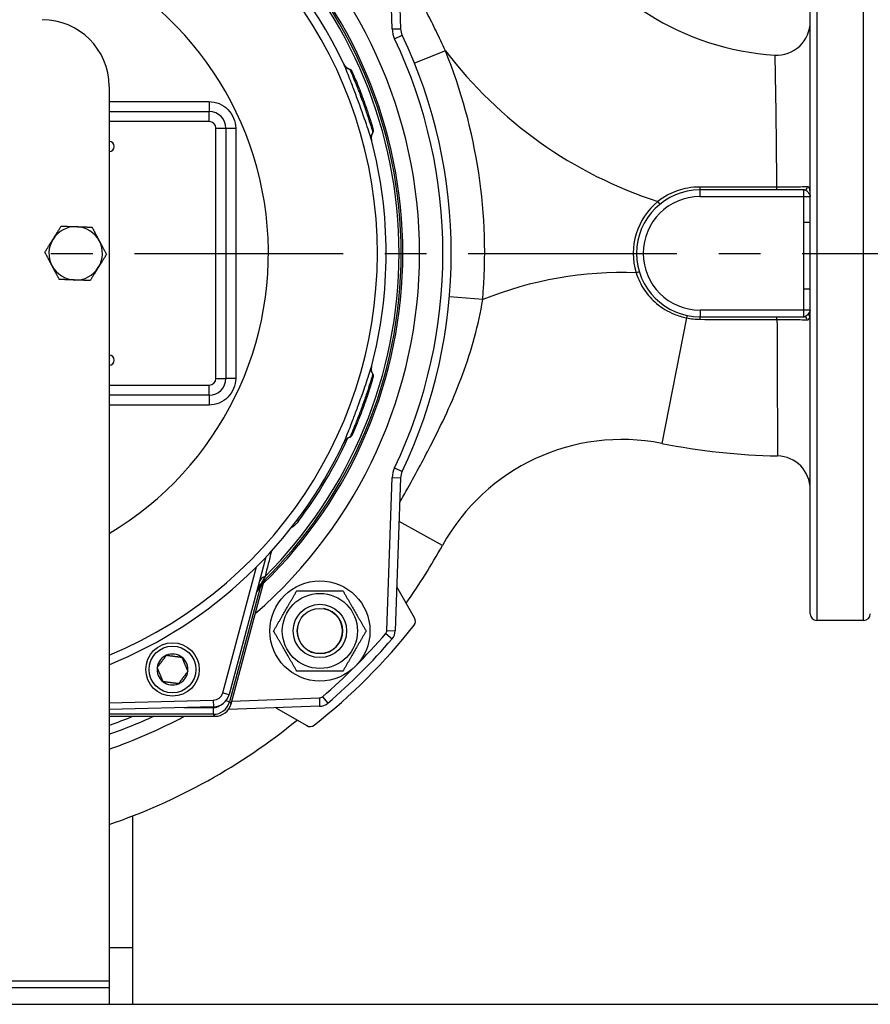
# Model space of a CAD drawing. Header units: millimetres. Extents: x 0 to 5940, y 0 to 4200.
# Tile 33 of 52: x 975 to 1230, y 2335 to 2630. Entities that reach past the tile are written whole.
import ezdxf

# ---------------------------------------------------------------- set-up
doc = ezdxf.new("R2010")
doc.units = ezdxf.units.MM
doc.header["$LTSCALE"] = 50
doc.linetypes.add('MITTE', pattern=[2, 1.25, -0.25, 0.25, -0.25])
for name, color, linetype in [('02-LINIE-035', 2, 'CONTINUOUS'), ('03-LINIE-050', 3, 'CONTINUOUS'), ('05-ACHSE', 1, 'MITTE')]:
    doc.layers.add(name, color=color, linetype=linetype)

msp = doc.modelspace()

# ---------------------------------------------------------------- linework, layer by layer
at = {"layer": '02-LINIE-035'}
for p, q in [((1086.85, 2627.04), (1085.25, 2672.8)), ((1087.75, 2672.89), (1089.34, 2627.13)), ((1214.03, 2669.82), (1214.03, 2449.82)), ((1228.03, 2449.82), (1228.03, 2669.82)), ((1212.03, 2451.82), (1212.03, 2667.82)), ((1086.85, 2627.04), (1089.34, 2627.13)), ((1087.57, 2624.09), (1089.82, 2625.16)), ((1102.76, 2620.54), (1093.49, 2616.8)), ((1002.03, 2609.82), (1002.03, 2341.82)), ((1002.03, 2602.32), (1032.03, 2602.32)), ((1032.03, 2599.32), (1032.03, 2602.32)), ((1032.03, 2599.32), (1002.03, 2599.32)), ((1034.03, 2522.32), (1034.03, 2597.32)), ((1034.03, 2597.32), (1037.03, 2597.32)), ((1037.03, 2597.32), (1037.03, 2522.32)), ((1081.08, 2597.01), (1081.08, 2597.01)), ((1210.03, 2578.82), (1179.03, 2578.82)), ((1179.03, 2576.82), (1179.03, 2578.82)), ((1210.03, 2578.82), (1210.03, 2576.82)), ((1210.33, 2578.82), (1210.03, 2578.82)), ((1167.06, 2574.58), (1166.43, 2575.36)), ((1179.03, 2576.82), (1210.03, 2576.82)), ((1210.01, 2569.15), (1212.01, 2569.15)), ((1210.01, 2569.15), (1210.01, 2549.14)), ((1212.01, 2549.14), (1212.01, 2569.15)), ((1212.03, 2569.15), (1212.01, 2569.15)), ((1160.86, 2554.25), (1159.91, 2553.96)), ((1210.01, 2549.14), (1212.01, 2549.14)), ((1212.01, 2549.14), (1212.03, 2549.14)), ((1113.94, 2545.94), (1103.97, 2546.79)), ((1174.99, 2540.47), (1167.56, 2502.88)), ((1179.03, 2542.82), (1179.03, 2540.82)), ((1210.03, 2542.82), (1179.03, 2542.82)), ((1179.03, 2540.82), (1210.03, 2540.82)), ((1210.03, 2542.82), (1210.03, 2540.82)), ((1210.03, 2540.82), (1210.22, 2540.82)), ((1212.03, 2540.82), (1211.9, 2540.82)), ((1034.03, 2522.32), (1037.03, 2522.32)), ((1002.03, 2520.32), (1032.03, 2520.32)), ((1032.03, 2517.32), (1032.03, 2520.32)), ((1032.03, 2517.32), (1002.03, 2517.32)), ((1074.79, 2505.36), (1074.79, 2505.36)), ((1087.57, 2495.56), (1089.82, 2494.49)), ((1085.25, 2446.84), (1086.85, 2492.61)), ((1086.85, 2492.61), (1089.34, 2492.52)), ((1089.34, 2492.52), (1087.75, 2446.76)), ((1058.78, 2479.63), (1058.37, 2479.94)), ((1101.88, 2472.31), (1088.89, 2479.48)), ((1049.03, 2468.83), (1038, 2427.65)), ((1036.06, 2428.17), (1046.16, 2465.87)), ((1038.56, 2424.82), (1048.46, 2461.76)), ((1038.56, 2424.82), (1048.46, 2461.76)), ((1048.02, 2461.37), (1048.02, 2461.37)), ((1048.47, 2461.82), (1048.47, 2461.82)), ((1048.48, 2461.82), (1048.48, 2461.82)), ((1047.28, 2459.67), (1038.1, 2425.42)), ((1047.28, 2459.67), (1047.04, 2459.74)), ((1093.55, 2450.62), (1088.2, 2459.87)), ((1228.03, 2449.82), (1214.03, 2449.82)), ((1084.89, 2445.92), (1086.79, 2444.29)), ((1085.25, 2446.84), (1087.75, 2446.76)), ((1036.06, 2428.17), (1038, 2427.65)), ((1002.03, 2425.13), (1033.24, 2425.95)), ((1033.24, 2425.95), (1033.3, 2423.95)), ((1038.1, 2425.42), (1036.99, 2425.72)), ((1038.1, 2425.42), (1038.56, 2424.82)), ((1038.8, 2425.69), (1065.01, 2426.6)), ((1065.01, 2426.6), (1065.09, 2424.1)), ((1065.93, 2426.96), (1067.56, 2425.07)), ((1033.3, 2423.95), (1002.03, 2423.13)), ((1024.43, 2423.72), (1033.27, 2423.72)), ((1033.27, 2421.72), (1033.27, 2423.72)), ((1036.74, 2423.11), (1036.74, 2423.11)), ((1065.09, 2424.1), (1037.76, 2423.15)), ((1038.56, 2424.82), (1038.56, 2424.82)), ((1051.98, 2423.65), (1061.23, 2418.31)), ((1033.27, 2421.72), (1002.03, 2421.72)), ((1002.03, 2421.12), (1033.73, 2421.12)), ((1002.03, 2421.12), (1033.73, 2421.12)), ((1033.73, 2421.12), (1033.27, 2421.72)), ((1033.73, 2421.12), (1033.73, 2421.12)), ((1009.18, 2351.82), (1009.18, 2391.29)), ((1002.03, 2351.82), (1009.18, 2351.82)), ((1002.03, 2351.82), (1009.18, 2351.82)), ((1009.18, 2334.82), (1009.18, 2351.82)), ((902.03, 2341.82), (1002.03, 2341.82)), ((902.03, 2339.82), (1002.03, 2339.82)), ((1002.03, 2341.82), (1002.03, 2339.82)), ((1002.03, 2339.82), (1002.03, 2334.82))]:
    msp.add_line(p, q, dxfattribs=at)
for centre, radius in [((1065.17, 2446.68), 15), ((1065.17, 2446.68), 11.25), ((1065.17, 2446.68), 8), ((1065.17, 2446.68), 8), ((1065.17, 2446.68), 6.77), ((1021.03, 2435.14), 8), ((1021.03, 2435.14), 7)]:
    msp.add_circle(centre, radius, dxfattribs=at)
for centre, radius, start, end in [((952.03, 2559.82), 133, 25.2045, 78.0776), ((952.03, 2559.82), 130.37, 292.552, 76.5409), ((952.03, 2559.82), 143, 310.9811, 49.0189), ((952.03, 2559.82), 137.5, 314.0768, 45.9232), ((952.03, 2559.82), 138, 314.1915, 45.8085), ((1206.35, 2699.08), 80, 208.9749, 266.4584), ((952.03, 2559.82), 136.85, 314.9689, 45.0311), ((952.03, 2559.82), 97.73, 300.7701, 72.9946), ((982.03, 2609.82), 20, 0, 90), ((1202.03, 2629.21), 10, 266.4584, 0), ((1094.34, 2627.3), 7.5, 182, 205.3683), ((1094.34, 2627.3), 5, 182, 205.3683), ((952.03, 2559.82), 150, 334.6317, 25.3683), ((952.03, 2559.82), 152.5, 334.6317, 25.3683), ((1206.35, 2699.08), 130, 217.1683, 252.1169), ((952.03, 2559.82), 162.5, 355.0992, 21.9393), ((1032.03, 2597.32), 5, 0, 90), ((1032.03, 2597.32), 2, 0, 90), ((1002.03, 2591.82), 1.53, 270, 90), ((952.03, 2559.82), 133, 345.2045, 14.7955), ((1179.03, 2559.82), 19, 90, 270), ((1179.03, 2559.82), 20, 129.0341, 197.042), ((1179.03, 2559.82), 17, 90, 270), ((992.03, 2559.82), 8, 87.9942, 147.9942), ((992.03, 2559.82), 8, 27.9942, 87.9942), ((992.03, 2559.82), 8, 147.9942, 207.9942), ((992.03, 2559.82), 8, 327.9942, 27.9942), ((992.03, 2559.82), 8, 207.9942, 267.9942), ((992.03, 2559.82), 8, 267.9942, 327.9942), ((1155.65, 2442.64), 111.41, 87.8073, 111.9868), ((1002.03, 2527.82), 1.53, 270, 90), ((1032.03, 2522.32), 2, 270, 0), ((1032.03, 2522.32), 5, 270, 0), ((952.03, 2559.82), 133, 292.0824, 334.7955), ((952.03, 2559.82), 133.52, 323.0845, 335.4437), ((1155.65, 2442.64), 61.41, 78.8147, 151.1054), ((1206.35, 2699.08), 200, 258.8147, 268.8201), ((1202.03, 2489.12), 10, 0, 88.8201), ((1094.34, 2492.34), 7.5, 154.6317, 178), ((1094.34, 2492.34), 5, 154.6317, 178), ((943.94, 2559.48), 180.4, 324.6127, 331.1054), ((1051.16, 2457.45), 5, 134.0768, 165), ((947.2, 2561.12), 142.5, 314.6113, 314.754), ((1065.17, 2446.68), 6.79, 170, 80), ((1214.03, 2451.82), 2, 180, 270), ((1228.03, 2451.82), 2, 270, 0), ((1091.81, 2449.62), 2, 321.7487, 30), ((952.03, 2559.82), 180, 308.2513, 321.7487), ((952.03, 2559.82), 175, 310.6068, 319.3932), ((1083.75, 2446.9), 1.5, 319.3932, 358), ((1083.75, 2446.9), 4, 319.3932, 358), ((952.03, 2559.82), 177.5, 310.6068, 319.3932), ((1021.03, 2435.14), 4.62, 52.6173, 112.6173), ((1021.03, 2435.14), 4.62, 112.6173, 172.6173), ((1021.03, 2435.14), 4.62, 352.6173, 52.6173), ((1021.03, 2435.14), 4.62, 172.6173, 232.6173), ((1021.03, 2435.14), 4.62, 292.6173, 352.6173), ((1021.03, 2435.14), 4.62, 232.6173, 292.6173), ((1033.17, 2428.95), 3, 271.5, 345), ((1033.17, 2428.95), 5, 271.5, 345), ((1064.95, 2428.1), 1.5, 272, 310.6068), ((1064.95, 2428.1), 4, 272, 310.6068), ((1033.73, 2426.12), 5, 270, 345), ((952.03, 2559.82), 152.5, 289.1395, 294.5577), ((952.03, 2559.82), 150, 289.4712, 292.3765), ((943.94, 2559.48), 180.4, 288.784, 309.3529), ((1062.23, 2420.04), 2, 240, 308.2513)]:
    msp.add_arc(centre, radius, start, end, dxfattribs=at)
for centre, major_axis, ratio, start_param, end_param in [((1075.08, 2617.74), (-2.71, -1.28), 0.986251, 0, 0.81922), ((1032.03, 2605.32), (0, -3), 0.022756, 4.725331, 6.283185), ((1040.03, 2597.32), (-3, 0), 0.010265, 0, 1.546712), ((1145.05, 2559.82), (0, -3645.44), 0.02883, 4.70211, 4.722668), ((1083.52, 2594.55), (-2.9, -0.77), 0.986253, 5.463965, 6.283185), ((1179.03, 2579.82), (0, -1), 0.033888, 4.859227, 6.283185), ((1201.96, 2579.82), (0, -1), 0.007872, 4.922909, 6.283185), ((1210.33, 2579.82), (0, -1), 0.924998, 0, 1.497964), ((1174.95, 2540.24), (0.204, 0.979), 0.002495, 0, 1.335126), ((1179.03, 2539.82), (0, 1), 0.039402, 4.938124, 6.283185), ((1202.07, 2539.82), (0, 1), 0.004989, 4.895944, 6.283185), ((1210.22, 2539.82), (0, 1), 0.912754, 4.780799, 6.283185), ((1210.91, 2540.8), (0.987, -0.16), 0.748454, 0.243545, 1.314999), ((1083.52, 2525.09), (-2.9, 0.77), 0.986251, 0, 0.81922), ((1040.03, 2522.32), (-3, 0), 0.010265, 4.736473, 6.283185), ((1032.03, 2514.32), (0, 3), 0.022756, 0, 1.557855), ((1075.08, 2501.91), (-2.71, 1.28), 0.986253, 5.463965, 6.283185), ((1051.82, 2459.92), (-4.83, 1.29), 0.661971, 5.565341, 6.283185), ((1048.73, 2459.28), (-1.39, 1.44), 0.685613, 0.26301, 0.721846), ((1051.16, 2458.94), (-2.26, -3.83), 0.876967, 4.419113, 5.019146), ((1052.36, 2458.63), (-3.52, 3.55), 0.998651, 0, 0.528479), ((1033.27, 2426.72), (3.04, -3.97), 0.999891, 5.62895, 6.937421), ((1033.27, 2426.72), (1.83, -2.38), 0.999456, 5.62895, 6.282576), ((1033.73, 2426.12), (3.97, 3.04), 0.999456, 4.058153, 5.366625)]:
    msp.add_ellipse(centre, major_axis=major_axis, ratio=ratio, start_param=start_param, end_param=end_param, dxfattribs=at)
for points, knots in [([(1102.76, 2620.54), (1101.86, 2622.52), (1100.93, 2624.49), (1099.11, 2628.24), (1098.22, 2630.02), (1096.75, 2632.88), (1096.17, 2633.98), (1095.22, 2635.76), (1094.85, 2636.45), (1094.48, 2637.13)], [0, 0, 0, 0, 0.659127, 0.659127, 1.253269, 1.253269, 1.624608, 1.624608, 1.856695, 1.856695, 1.856695, 1.856695]), ([(1201.41, 2619.23), (1201.41, 2619.23), (1201.41, 2619.1), (1201.45, 2617.39), (1201.58, 2611.77), (1201.78, 2597.74), (1201.85, 2590.85), (1201.93, 2582.18), (1201.94, 2580.9), (1201.95, 2579.61)], [4.439943, 4.439943, 4.439943, 4.439943, 5.188665, 5.188665, 9.321756, 9.321756, 12.083758, 12.083758, 12.553533, 12.553533, 12.553533, 12.553533]), ([(1072.3, 2616.6), (1072.3, 2616.6), (1072.3, 2616.59), (1072.31, 2616.59), (1072.31, 2616.59), (1072.31, 2616.58), (1072.31, 2616.58), (1072.32, 2616.57), (1072.32, 2616.56), (1072.32, 2616.56), (1072.33, 2616.55), (1072.33, 2616.54), (1072.34, 2616.52), (1072.36, 2616.49), (1072.37, 2616.46), (1072.4, 2616.4), (1072.42, 2616.37), (1072.51, 2616.23), (1072.58, 2616.13), (1072.84, 2615.79), (1073.07, 2615.58), (1073.56, 2615.24), (1073.82, 2615.12), (1074.09, 2615.03)], [0.0045726, 0.0045726, 0.0045726, 0.0045726, 0.0208508, 0.0208508, 0.0286773, 0.0286773, 0.0334107, 0.0334107, 0.0355039, 0.0355039, 0.0376017, 0.0376017, 0.0418465, 0.0418465, 0.050259, 0.050259, 0.0624645, 0.0624645, 0.0991166, 0.0991166, 0.1915907, 0.1915907, 0.2766279, 0.2766279, 0.2766279, 0.2766279]), ([(1080.62, 2593.79), (1080.5, 2594.25), (1080.06, 2595.64), (1079.36, 2597.72), (1079.36, 2597.72), (1079.36, 2597.73), (1079.36, 2597.73), (1078.66, 2599.81), (1077.73, 2602.48), (1076.74, 2605.21), (1076.25, 2606.57), (1075.74, 2607.93), (1075.27, 2609.19), (1074.79, 2610.44), (1074.33, 2611.62), (1073.94, 2612.63), (1073.54, 2613.64), (1073.19, 2614.5), (1072.93, 2615.15), (1072.66, 2615.79), (1072.47, 2616.24), (1072.37, 2616.46)], [0, 0, 0, 0, 0.25, 0.25, 0.25, 0.250548, 0.250548, 0.250548, 0.5, 0.5, 0.5, 0.624936, 0.624936, 0.624936, 0.749856, 0.749856, 0.749856, 0.875355, 0.875355, 0.875355, 1, 1, 1, 1]), ([(1074.09, 2615.03), (1074.09, 2615.03), (1074.1, 2615.02), (1074.1, 2615.01), (1074.11, 2614.99), (1074.13, 2614.96), (1074.15, 2614.91)], [0.95360579, 0.95360579, 0.95360579, 0.95360579, 0.97284902, 0.97284902, 0.97284902, 1, 1, 1, 1]), ([(1074.09, 2615.03), (1074.2, 2615), (1074.3, 2614.95), (1074.47, 2614.82), (1074.55, 2614.74), (1074.62, 2614.63), (1074.63, 2614.61), (1074.65, 2614.58), (1074.66, 2614.57), (1074.67, 2614.55), (1074.68, 2614.54), (1074.68, 2614.53), (1074.68, 2614.52), (1074.69, 2614.51), (1074.69, 2614.51), (1074.7, 2614.5), (1074.7, 2614.49), (1074.7, 2614.48), (1074.71, 2614.48), (1074.72, 2614.45), (1074.74, 2614.41), (1074.76, 2614.36), (1074.76, 2614.35), (1074.77, 2614.34)], [0.000072, 0.000072, 0.000072, 0.000072, 0.0324806, 0.0324806, 0.065024, 0.065024, 0.0716007, 0.0716007, 0.0767642, 0.0767642, 0.0815161, 0.0815161, 0.0857119, 0.0857119, 0.0931076, 0.0931076, 0.1111465, 0.1111465, 0.1381779, 0.1381779, 0.2249341, 0.2249341, 0.2412456, 0.2412456, 0.2412456, 0.2412456]), ([(1074.15, 2614.91), (1074.24, 2614.7), (1074.44, 2614.26), (1074.72, 2613.58), (1074.94, 2613.08), (1075.2, 2612.46), (1075.49, 2611.74), (1075.58, 2611.52), (1075.67, 2611.3), (1075.77, 2611.06), (1076.17, 2610.06), (1076.63, 2608.9), (1077.09, 2607.68), (1077.34, 2607.01), (1077.6, 2606.31), (1077.86, 2605.61), (1078.06, 2605.06), (1078.26, 2604.5), (1078.45, 2603.95), (1078.89, 2602.72), (1079.29, 2601.52), (1079.64, 2600.45), (1079.76, 2600.09), (1079.88, 2599.74), (1079.98, 2599.4), (1080.18, 2598.77), (1080.36, 2598.21), (1080.5, 2597.74), (1080.73, 2597.02), (1080.88, 2596.5), (1080.96, 2596.22), (1080.97, 2596.18), (1080.98, 2596.15), (1080.99, 2596.12)], [0, 0, 0, 0, 0.142587, 0.142587, 0.142587, 0.25, 0.25, 0.25, 0.282557, 0.282557, 0.282557, 0.422443, 0.422443, 0.422443, 0.5, 0.5, 0.5, 0.562018, 0.562018, 0.562018, 0.701955, 0.701955, 0.701955, 0.75, 0.75, 0.75, 0.841232, 0.841232, 0.841232, 0.98061, 0.98061, 0.98061, 1, 1, 1, 1]), ([(1075.08, 2613.63), (1075.14, 2613.49), (1075.21, 2613.33), (1075.32, 2613.08), (1075.35, 2613), (1075.39, 2612.92)], [0.2161119, 0.2161119, 0.2161119, 0.2161119, 0.3222289, 0.3222289, 0.3680964, 0.3680964, 0.3680964, 0.3680964]), ([(1075.3, 2613.13), (1075.51, 2612.63), (1075.79, 2611.99), (1076.4, 2610.52), (1076.74, 2609.68), (1077.44, 2607.89), (1077.8, 2606.93), (1078.5, 2605.01), (1078.85, 2604.03), (1079.25, 2602.86), (1079.33, 2602.62), (1079.41, 2602.38)], [0, 0, 0, 0, 0.304718, 0.304718, 0.609585, 0.609585, 0.916768, 0.916768, 1.222801, 1.222801, 1.304393, 1.304393, 1.304393, 1.304393]), ([(1031.96, 2605.28), (1034.07, 2605.28), (1036.14, 2604.42), (1037.62, 2602.94), (1039.09, 2601.47), (1039.96, 2599.4), (1039.96, 2597.29)], [0, 0, 0, 0, 0.5, 0.5, 0.5, 1, 1, 1, 1]), ([(1081.14, 2596.8), (1081.14, 2596.8), (1081.14, 2596.8), (1081.14, 2596.8), (1081.14, 2596.8), (1081.14, 2596.79), (1081.14, 2596.79), (1081.14, 2596.79), (1081.14, 2596.79), (1081.14, 2596.79), (1081.14, 2596.78), (1081.14, 2596.78), (1081.14, 2596.78), (1081.15, 2596.76), (1081.15, 2596.75), (1081.18, 2596.62), (1081.18, 2596.5), (1081.15, 2596.26), (1081.11, 2596.15), (1081.05, 2596.03), (1081.04, 2596.01), (1081.02, 2595.99)], [0, 0, 0, 0, 0.0116172, 0.0116172, 0.0159748, 0.0159748, 0.0181414, 0.0181414, 0.019231, 0.019231, 0.0197745, 0.0197745, 0.0208783, 0.0208783, 0.025304, 0.025304, 0.0604402, 0.0604402, 0.095546, 0.095546, 0.1021087, 0.1021087, 0.1021087, 0.1021087]), ([(1081.02, 2595.99), (1080.85, 2595.72), (1080.72, 2595.41), (1080.57, 2594.78), (1080.54, 2594.45), (1080.58, 2594.04), (1080.59, 2593.96), (1080.61, 2593.84), (1080.62, 2593.79), (1080.64, 2593.73), (1080.64, 2593.72), (1080.64, 2593.69), (1080.65, 2593.69), (1080.65, 2593.67), (1080.65, 2593.67), (1080.65, 2593.66), (1080.65, 2593.65), (1080.66, 2593.65), (1080.66, 2593.64), (1080.66, 2593.64), (1080.66, 2593.64), (1080.66, 2593.64)], [0, 0, 0, 0, 0.0971792, 0.0971792, 0.1946752, 0.1946752, 0.2186924, 0.2186924, 0.2325971, 0.2325971, 0.2381757, 0.2381757, 0.2406563, 0.2406563, 0.2455713, 0.2455713, 0.250386, 0.250386, 0.2607233, 0.2607233, 0.2717999, 0.2717999, 0.2717999, 0.2717999]), ([(1179, 2579.68), (1177.79, 2579.68), (1176.59, 2579.58), (1173.39, 2579.02), (1171.43, 2578.36), (1168.5, 2576.84), (1167.43, 2576.15), (1166.43, 2575.36)], [-1.363887, -1.363887, -1.363887, -1.363887, -1.002266, -1.002266, -0.385487, -0.385487, 0, 0, 0, 0]), ([(1201.95, 2579.61), (1198.12, 2579.62), (1194.29, 2579.62), (1186.64, 2579.64), (1182.82, 2579.66), (1179, 2579.68)], [-2.2938, -2.2938, -2.2938, -2.2938, -1.1469, -1.1469, 0, 0, 0, 0]), ([(1211.25, 2579.75), (1210.88, 2579.73), (1210.36, 2579.71), (1208.91, 2579.68), (1207.87, 2579.66), (1205.82, 2579.63), (1204.85, 2579.62), (1203.22, 2579.61), (1202.59, 2579.61), (1201.95, 2579.61)], [-1.071433, -1.071433, -1.071433, -1.071433, -0.802933, -0.802933, -0.446074, -0.446074, -0.171567, -0.171567, 0, 0, 0, 0]), ([(1210.33, 2578.82), (1210.47, 2578.82), (1210.6, 2578.79), (1210.91, 2578.63), (1211.09, 2578.45), (1211.46, 2578), (1211.66, 2577.74), (1211.94, 2577.25), (1212.03, 2577.04), (1212.03, 2576.82)], [-0.5292499, -0.5292499, -0.5292499, -0.5292499, -0.4275549, -0.4275549, -0.264843, -0.264843, -0.1115833, -0.1115833, 0.0010851, 0.0010851, 0.0010851, 0.0010851]), ([(1212.03, 2576.82), (1212.03, 2577.14), (1212.03, 2577.47), (1212, 2578.19), (1211.98, 2578.58), (1211.87, 2579.24), (1211.77, 2579.49), (1211.52, 2579.72), (1211.4, 2579.76), (1211.25, 2579.75)], [-0.0010851, -0.0010851, -0.0010851, -0.0010851, 0.1115833, 0.1115833, 0.264843, 0.264843, 0.4275549, 0.4275549, 0.5292499, 0.5292499, 0.5292499, 0.5292499]), ([(1210.03, 2576.82), (1210.03, 2575.55), (1210.02, 2574.28), (1210.02, 2571.73), (1210.01, 2570.44), (1210.01, 2569.15)], [0.0060783, 0.0060783, 0.0060783, 0.0060783, 0.3867191, 0.3867191, 0.7734382, 0.7734382, 0.7734382, 0.7734382]), ([(1210.03, 2576.82), (1210.23, 2576.82), (1210.43, 2576.82), (1210.93, 2576.82), (1211.21, 2576.82), (1211.71, 2576.82), (1211.9, 2576.82), (1212.01, 2576.82), (1212.03, 2576.82), (1212.03, 2576.82)], [-0.6279054, -0.6279054, -0.6279054, -0.6279054, -0.5079054, -0.5079054, -0.3159054, -0.3159054, -0.0876094, -0.0876094, 0, 0, 0, 0]), ([(1212.01, 2569.15), (1212.01, 2570.43), (1212.01, 2571.72), (1212.02, 2574.28), (1212.03, 2575.55), (1212.03, 2576.82)], [-0.7734382, -0.7734382, -0.7734382, -0.7734382, -0.3867191, -0.3867191, -0.0060289, -0.0060289, -0.0060289, -0.0060289]), ([(1159.91, 2553.96), (1160.48, 2552.13), (1161.33, 2550.39), (1163.42, 2547.32), (1164.64, 2545.98), (1167.59, 2543.5), (1169.37, 2542.42), (1172.48, 2541.12), (1173.72, 2540.74), (1174.99, 2540.47)], [-2.141066, -2.141066, -2.141066, -2.141066, -1.55632, -1.55632, -1.00958, -1.00958, -0.3883, -0.3883, 0, 0, 0, 0]), ([(1210.01, 2549.14), (1210.01, 2548.01), (1210.02, 2546.89), (1210.02, 2544.78), (1210.03, 2543.8), (1210.03, 2542.82)], [0, 0, 0, 0, 0.3373212, 0.3373212, 0.631704, 0.631704, 0.631704, 0.631704]), ([(1212.03, 2542.82), (1212.02, 2543.8), (1212.02, 2544.79), (1212.01, 2546.89), (1212.01, 2548.02), (1212.01, 2549.14)], [-0.6325753, -0.6325753, -0.6325753, -0.6325753, -0.3373212, -0.3373212, 0, 0, 0, 0]), ([(1089.09, 2485.24), (1089.9, 2486.67), (1090.71, 2488.09), (1094.09, 2494.14), (1096.52, 2498.63), (1102.33, 2510), (1105.4, 2516.69), (1110.64, 2530.87), (1112.7, 2538.43), (1113.94, 2545.94)], [0.471666, 0.471666, 0.471666, 0.471666, 0.923595, 0.923595, 2.401348, 2.401348, 4.765752, 4.765752, 7.388763, 7.388763, 7.388763, 7.388763]), ([(1174.99, 2540.47), (1175.66, 2540.33), (1176.34, 2540.23), (1177.7, 2540.08), (1178.38, 2540.05), (1179.07, 2540.05)], [-0.4113245, -0.4113245, -0.4113245, -0.4113245, -0.2056622, -0.2056622, 0, 0, 0, 0]), ([(1179.07, 2540.05), (1182.9, 2540.03), (1186.73, 2540.02), (1194.4, 2540.01), (1198.24, 2540.01), (1202.08, 2540)], [-2.30502, -2.30502, -2.30502, -2.30502, -1.15251, -1.15251, 0, 0, 0, 0]), ([(1202.08, 2540), (1203.06, 2540), (1204.04, 2540), (1206.48, 2539.99), (1207.87, 2539.97), (1209.89, 2539.93), (1210.62, 2539.91), (1211.14, 2539.89)], [-1.031105, -1.031105, -1.031105, -1.031105, -0.765641, -0.765641, -0.340897, -0.340897, 0, 0, 0, 0]), ([(1202.08, 2540), (1202.09, 2538.28), (1202.1, 2536.58), (1202.14, 2527.52), (1202.16, 2520.65), (1202.21, 2506.65), (1202.23, 2501.04), (1202.23, 2499.26), (1202.24, 2499.12), (1202.24, 2499.12)], [1.095407, 1.095407, 1.095407, 1.095407, 1.7199, 1.7199, 4.471739, 4.471739, 8.589674, 8.589674, 9.367155, 9.367155, 9.367155, 9.367155]), ([(1212.03, 2542.82), (1212.02, 2542.82), (1212.01, 2542.82), (1211.9, 2542.82), (1211.7, 2542.82), (1211.21, 2542.82), (1210.92, 2542.82), (1210.43, 2542.82), (1210.23, 2542.82), (1210.03, 2542.82)], [0, 0, 0, 0, 0.0797881, 0.0797881, 0.3080867, 0.3080867, 0.5000876, 0.5000876, 0.6200882, 0.6200882, 0.6200882, 0.6200882]), ([(1211.28, 2541.47), (1211.09, 2541.26), (1210.92, 2541.09), (1210.58, 2540.87), (1210.41, 2540.82), (1210.22, 2540.82)], [0, 0, 0, 0, 0.1468964, 0.1468964, 0.2788003, 0.2788003, 0.2788003, 0.2788003]), ([(1211.14, 2539.89), (1211.33, 2539.88), (1211.5, 2539.95), (1211.75, 2540.26), (1211.84, 2540.51), (1211.9, 2540.82)], [-0.2788003, -0.2788003, -0.2788003, -0.2788003, -0.1468964, -0.1468964, 0, 0, 0, 0]), ([(1212.03, 2542.82), (1212.02, 2542.58), (1211.9, 2542.33), (1211.6, 2541.87), (1211.43, 2541.66), (1211.28, 2541.47)], [-0.0008076, -0.0008076, -0.0008076, -0.0008076, 0.1263279, 0.1263279, 0.2534633, 0.2534633, 0.2534633, 0.2534633]), ([(1211.9, 2540.82), (1211.95, 2541.09), (1211.98, 2541.41), (1212.01, 2542.1), (1212.02, 2542.46), (1212.03, 2542.82)], [-0.2534633, -0.2534633, -0.2534633, -0.2534633, -0.1263279, -0.1263279, 0.0008076, 0.0008076, 0.0008076, 0.0008076]), ([(1072.37, 2503.18), (1072.44, 2503.34), (1072.56, 2503.63), (1072.73, 2504.02), (1072.96, 2504.58), (1073.28, 2505.35), (1073.66, 2506.32), (1073.75, 2506.54), (1073.84, 2506.77), (1073.93, 2507), (1074.28, 2507.87), (1074.66, 2508.86), (1075.06, 2509.91), (1075.49, 2511.03), (1075.94, 2512.24), (1076.39, 2513.47), (1076.5, 2513.79), (1076.62, 2514.11), (1076.74, 2514.43), (1077.32, 2516.03), (1077.89, 2517.62), (1078.4, 2519.08), (1078.75, 2520.11), (1079.08, 2521.07), (1079.36, 2521.92), (1079.72, 2522.99), (1080.02, 2523.89), (1080.23, 2524.58), (1080.43, 2525.2), (1080.56, 2525.64), (1080.62, 2525.86)], [0, 0, 0, 0, 0.0917845, 0.0917845, 0.0917845, 0.2209007, 0.2209007, 0.2209007, 0.25, 0.25, 0.25, 0.356811, 0.356811, 0.356811, 0.470679, 0.470679, 0.470679, 0.5, 0.5, 0.5, 0.6468348, 0.6468348, 0.6468348, 0.75, 0.75, 0.75, 0.8806852, 0.8806852, 0.8806852, 1, 1, 1, 1]), ([(1080.66, 2526), (1080.66, 2526), (1080.66, 2526), (1080.66, 2526), (1080.66, 2525.99), (1080.65, 2525.98), (1080.65, 2525.98), (1080.65, 2525.97), (1080.65, 2525.97), (1080.65, 2525.96), (1080.65, 2525.95), (1080.64, 2525.94), (1080.64, 2525.93), (1080.63, 2525.89), (1080.62, 2525.86), (1080.61, 2525.79), (1080.6, 2525.75), (1080.58, 2525.59), (1080.57, 2525.47), (1080.55, 2525.04), (1080.59, 2524.73), (1080.75, 2524.16), (1080.87, 2523.89), (1081.02, 2523.65)], [0.0045726, 0.0045726, 0.0045726, 0.0045726, 0.0208508, 0.0208508, 0.0286773, 0.0286773, 0.0334107, 0.0334107, 0.0355039, 0.0355039, 0.0376017, 0.0376017, 0.0418465, 0.0418465, 0.050259, 0.050259, 0.0624645, 0.0624645, 0.0991166, 0.0991166, 0.1915907, 0.1915907, 0.2766279, 0.2766279, 0.2766279, 0.2766279]), ([(1039.96, 2522.35), (1039.96, 2520.24), (1039.09, 2518.17), (1037.61, 2516.7), (1036.14, 2515.22), (1034.07, 2514.36), (1031.96, 2514.36)], [0, 0, 0, 0, 0.499928, 0.499928, 0.499928, 1, 1, 1, 1]), ([(1080.98, 2523.52), (1080.92, 2523.31), (1080.79, 2522.84), (1080.57, 2522.14), (1080.42, 2521.61), (1080.22, 2520.97), (1079.98, 2520.23), (1079.91, 2520.01), (1079.83, 2519.78), (1079.76, 2519.54), (1079.42, 2518.5), (1079.02, 2517.33), (1078.6, 2516.1), (1078.36, 2515.42), (1078.11, 2514.72), (1077.85, 2514.02), (1077.65, 2513.46), (1077.45, 2512.91), (1077.24, 2512.36), (1076.78, 2511.14), (1076.32, 2509.96), (1075.9, 2508.92), (1075.76, 2508.56), (1075.62, 2508.22), (1075.49, 2507.9), (1075.24, 2507.28), (1075.01, 2506.74), (1074.82, 2506.29), (1074.52, 2505.59), (1074.31, 2505.1), (1074.19, 2504.83), (1074.18, 2504.79), (1074.16, 2504.76), (1074.15, 2504.73)], [0, 0, 0, 0, 0.142587, 0.142587, 0.142587, 0.25, 0.25, 0.25, 0.282557, 0.282557, 0.282557, 0.422443, 0.422443, 0.422443, 0.5, 0.5, 0.5, 0.562018, 0.562018, 0.562018, 0.701955, 0.701955, 0.701955, 0.75, 0.75, 0.75, 0.841232, 0.841232, 0.841232, 0.98061, 0.98061, 0.98061, 1, 1, 1, 1]), ([(1081.02, 2523.65), (1081.02, 2523.65), (1081.02, 2523.65), (1081.02, 2523.63), (1081.01, 2523.61), (1081, 2523.58), (1080.99, 2523.52)], [0.95360579, 0.95360579, 0.95360579, 0.95360579, 0.97284902, 0.97284902, 0.97284902, 1, 1, 1, 1]), ([(1081.02, 2523.65), (1081.08, 2523.56), (1081.12, 2523.46), (1081.17, 2523.25), (1081.18, 2523.14), (1081.17, 2523.01), (1081.17, 2522.99), (1081.16, 2522.95), (1081.16, 2522.94), (1081.16, 2522.91), (1081.15, 2522.9), (1081.15, 2522.89), (1081.15, 2522.88), (1081.15, 2522.87), (1081.15, 2522.87), (1081.14, 2522.86), (1081.14, 2522.85), (1081.14, 2522.84), (1081.14, 2522.83), (1081.13, 2522.8), (1081.12, 2522.77), (1081.1, 2522.71), (1081.1, 2522.7), (1081.1, 2522.69)], [0.000072, 0.000072, 0.000072, 0.000072, 0.0324806, 0.0324806, 0.065024, 0.065024, 0.0716007, 0.0716007, 0.0767642, 0.0767642, 0.0815161, 0.0815161, 0.0857119, 0.0857119, 0.0931076, 0.0931076, 0.1111465, 0.1111465, 0.1381779, 0.1381779, 0.2249341, 0.2249341, 0.2412456, 0.2412456, 0.2412456, 0.2412456]), ([(1080.72, 2521.43), (1080.57, 2520.9), (1080.36, 2520.23), (1079.89, 2518.72), (1079.61, 2517.85), (1078.99, 2516.04), (1078.65, 2515.06), (1077.96, 2513.14), (1077.59, 2512.17), (1077.15, 2511.02), (1077.05, 2510.78), (1076.96, 2510.54)], [0, 0, 0, 0, 0.304718, 0.304718, 0.609585, 0.609585, 0.916768, 0.916768, 1.222801, 1.222801, 1.304393, 1.304393, 1.304393, 1.304393]), ([(1080.88, 2521.94), (1080.83, 2521.79), (1080.78, 2521.63), (1080.71, 2521.37), (1080.68, 2521.29), (1080.66, 2521.2)], [0.2161119, 0.2161119, 0.2161119, 0.2161119, 0.3222289, 0.3222289, 0.3680963, 0.3680963, 0.3680963, 0.3680963]), ([(1074.09, 2504.61), (1073.79, 2504.51), (1073.49, 2504.36), (1072.97, 2503.98), (1072.73, 2503.74), (1072.5, 2503.41), (1072.46, 2503.34), (1072.4, 2503.23), (1072.37, 2503.19), (1072.34, 2503.13), (1072.34, 2503.12), (1072.33, 2503.1), (1072.32, 2503.09), (1072.32, 2503.08), (1072.31, 2503.07), (1072.31, 2503.06), (1072.31, 2503.06), (1072.31, 2503.05), (1072.3, 2503.05), (1072.3, 2503.05), (1072.3, 2503.05), (1072.3, 2503.05)], [0, 0, 0, 0, 0.0971792, 0.0971792, 0.1946752, 0.1946752, 0.2186924, 0.2186924, 0.2325971, 0.2325971, 0.2381757, 0.2381757, 0.2406563, 0.2406563, 0.2455713, 0.2455713, 0.250386, 0.250386, 0.2607233, 0.2607233, 0.2717999, 0.2717999, 0.2717999, 0.2717999]), ([(1074.7, 2505.16), (1074.7, 2505.16), (1074.7, 2505.16), (1074.7, 2505.16), (1074.7, 2505.15), (1074.7, 2505.15), (1074.7, 2505.15), (1074.7, 2505.15), (1074.7, 2505.15), (1074.7, 2505.14), (1074.69, 2505.14), (1074.69, 2505.14), (1074.69, 2505.14), (1074.68, 2505.12), (1074.68, 2505.11), (1074.62, 2504.99), (1074.54, 2504.9), (1074.37, 2504.74), (1074.26, 2504.68), (1074.13, 2504.63), (1074.11, 2504.62), (1074.09, 2504.61)], [0, 0, 0, 0, 0.0116172, 0.0116172, 0.0159748, 0.0159748, 0.0181414, 0.0181414, 0.019231, 0.019231, 0.0197745, 0.0197745, 0.0208783, 0.0208783, 0.025304, 0.025304, 0.0604402, 0.0604402, 0.0955459, 0.0955459, 0.1021087, 0.1021087, 0.1021087, 0.1021087]), ([(1058.78, 2479.63), (1058.2, 2478.85), (1057.5, 2478.21), (1056.8, 2477.72), (1056.71, 2477.66), (1056.61, 2477.6), (1056.52, 2477.54)], [0, 0, 0, 0, 0.5, 0.5, 0.5, 0.5673694, 0.5673694, 0.5673694, 0.5673694]), ([(1048.6, 2461.94), (1048.6, 2461.94), (1048.59, 2461.94), (1048.59, 2461.93), (1048.43, 2461.77), (1048.27, 2461.6), (1048.12, 2461.42), (1047.97, 2461.24), (1047.83, 2461.05), (1047.7, 2460.86), (1047.45, 2460.5), (1047.23, 2460.12), (1047.04, 2459.74)], [0, 0, 0, 0, 0.005022, 0.005022, 0.005022, 0.262946, 0.262946, 0.262946, 0.518867, 0.518867, 0.518867, 1, 1, 1, 1]), ([(1048.74, 2463), (1048.54, 2462.63), (1048.34, 2462.26), (1048.17, 2461.94), (1048.03, 2461.69), (1047.9, 2461.45), (1047.81, 2461.28), (1047.76, 2461.2), (1047.72, 2461.12), (1047.7, 2461.08), (1047.69, 2461.06), (1047.68, 2461.04), (1047.68, 2461.04)], [0, 0, 0, 0, 0.411436, 0.411436, 0.411436, 0.727726, 0.727726, 0.727726, 0.893476, 0.893476, 0.893476, 1, 1, 1, 1]), ([(1048.84, 2462.18), (1048.66, 2462), (1048.49, 2461.81), (1048.21, 2461.43), (1048.09, 2461.25), (1047.94, 2460.97), (1047.89, 2460.87), (1047.84, 2460.75), (1047.82, 2460.72), (1047.79, 2460.64), (1047.77, 2460.61), (1047.76, 2460.56), (1047.75, 2460.54), (1047.75, 2460.54), (1047.75, 2460.54), (1047.75, 2460.54)], [0, 0, 0, 0, 0.075897, 0.075897, 0.1434158, 0.1434158, 0.1807365, 0.1807365, 0.1984724, 0.1984724, 0.2258969, 0.2258969, 0.2544019, 0.2544019, 0.2623853, 0.2623853, 0.2623853, 0.2623853])]:
    msp.add_open_spline(points, degree=3, knots=knots, dxfattribs=at)
for points in [[(1074.09, 2615.03), (1074.09, 2615.03), (1074.09, 2615.03), (1074.09, 2615.03)], [(1074.77, 2614.34), (1074.85, 2614.14), (1075.03, 2613.74), (1075.3, 2613.13)], [(1077.13, 2608.67), (1077.25, 2608.37), (1077.36, 2608.07), (1077.48, 2607.76)], [(1002.03, 2605.27), (1012.01, 2605.27), (1021.98, 2605.28), (1031.96, 2605.28)], [(1078.91, 2603.83), (1078.98, 2603.65), (1079.04, 2603.48), (1079.1, 2603.3)], [(1079.41, 2602.38), (1079.57, 2601.89), (1079.73, 2601.42), (1079.87, 2600.97)], [(1079.87, 2600.97), (1079.98, 2600.62), (1080.09, 2600.29), (1080.19, 2599.98)], [(1080.19, 2599.98), (1080.51, 2598.95), (1080.76, 2598.11), (1080.92, 2597.56)], [(1080.92, 2597.56), (1080.99, 2597.32), (1081.04, 2597.14), (1081.08, 2597.01)], [(1080.96, 2597.43), (1081.02, 2597.21), (1081.07, 2597.03), (1081.1, 2596.93)], [(1080.99, 2596.12), (1081.01, 2596.03), (1081.02, 2595.99), (1081.02, 2595.99)], [(1081.08, 2597.01), (1081.11, 2596.88), (1081.13, 2596.82), (1081.14, 2596.8)], [(1081.02, 2595.99), (1081.02, 2595.99), (1081.02, 2595.99), (1081.02, 2595.99)], [(1081.1, 2522.69), (1081.03, 2522.48), (1080.91, 2522.06), (1080.72, 2521.43)], [(1081.02, 2523.65), (1081.02, 2523.65), (1081.02, 2523.65), (1081.02, 2523.65)], [(1079.26, 2516.82), (1079.16, 2516.52), (1079.05, 2516.22), (1078.95, 2515.91)], [(1031.96, 2514.36), (1021.98, 2514.36), (1012.01, 2514.37), (1002.03, 2514.37)], [(1076.96, 2510.55), (1076.77, 2510.06), (1076.59, 2509.6), (1076.41, 2509.17)], [(1077.52, 2511.98), (1077.45, 2511.8), (1077.38, 2511.62), (1077.32, 2511.45)], [(1076.01, 2508.21), (1075.6, 2507.21), (1075.25, 2506.41), (1075.02, 2505.88)], [(1076.41, 2509.17), (1076.27, 2508.83), (1076.14, 2508.51), (1076.01, 2508.2)], [(1074.15, 2504.73), (1074.11, 2504.65), (1074.09, 2504.61), (1074.09, 2504.61)], [(1074.09, 2504.61), (1074.09, 2504.61), (1074.09, 2504.61), (1074.09, 2504.61)], [(1074.79, 2505.36), (1074.74, 2505.24), (1074.71, 2505.17), (1074.7, 2505.16)], [(1074.97, 2505.76), (1074.87, 2505.54), (1074.8, 2505.38), (1074.76, 2505.28)], [(1075.02, 2505.88), (1074.92, 2505.66), (1074.84, 2505.48), (1074.79, 2505.36)], [(1050.67, 2470.61), (1050.02, 2468.03), (1049.38, 2465.49), (1048.74, 2463)], [(1047.8, 2460.67), (1047.66, 2460.23), (1047.56, 2459.96), (1047.53, 2459.92)], [(1047.04, 2459.74), (1046.79, 2459.34), (1046.53, 2458.91), (1046.26, 2458.48)], [(1002.03, 2411.27), (1009.77, 2413.95), (1017.31, 2417.25), (1024.55, 2421.11)]]:
    msp.add_open_spline(points, degree=3, dxfattribs=at)
for points, weights in [([(1074.15, 2614.91), (1074.58, 2614.77), (1074.75, 2614.37)], [0.953296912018, 0.890904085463, 0.999851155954]), ([(985.25, 2564.06), (986.38, 2565.88), (987.69, 2567.98)], [1, 1.0379548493, 1]), ([(987.69, 2567.98), (990.17, 2567.89), (992.31, 2567.82)], [1, 1.0379548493, 1]), ([(992.31, 2567.82), (994.45, 2567.74), (996.93, 2567.66)], [1, 1.0379548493, 1]), ([(996.93, 2567.66), (998.09, 2565.47), (999.09, 2563.58)], [1, 1.0379548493, 1]), ([(982.8, 2560.15), (984.11, 2562.24), (985.25, 2564.06)], [1, 1.0379548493, 1]), ([(999.09, 2563.58), (1000.1, 2561.68), (1001.26, 2559.5)], [1, 1.0379548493, 1]), ([(984.97, 2556.07), (983.96, 2557.96), (982.8, 2560.15)], [1, 1.0379548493, 1]), ([(1001.26, 2559.5), (999.95, 2557.4), (998.81, 2555.58)], [1, 1.0379548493, 1]), ([(987.13, 2551.99), (985.97, 2554.17), (984.97, 2556.07)], [1, 1.0379548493, 1]), ([(998.81, 2555.58), (997.68, 2553.76), (996.37, 2551.67)], [1, 1.0379548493, 1]), ([(991.75, 2551.83), (989.61, 2551.9), (987.13, 2551.99)], [1, 1.0379548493, 1]), ([(996.37, 2551.67), (993.89, 2551.75), (991.75, 2551.83)], [1, 1.0379548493, 1]), ([(1080.99, 2523.52), (1081.23, 2523.15), (1081.1, 2522.72)], [0.953296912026, 0.890904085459, 0.999851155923]), ([(1051.31, 2446.68), (1054.77, 2452.68), (1058.24, 2458.68)], [1, 1.15470053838, 1]), ([(1058.24, 2458.68), (1065.17, 2458.68), (1072.09, 2458.68)], [1, 1.15470053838, 1]), ([(1072.09, 2458.68), (1075.56, 2452.68), (1079.02, 2446.68)], [1, 1.15470053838, 1]), ([(1058.24, 2434.68), (1054.77, 2440.68), (1051.31, 2446.68)], [1, 1.15470053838, 1]), ([(1079.02, 2446.68), (1075.56, 2440.68), (1072.09, 2434.68)], [1, 1.15470053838, 1]), ([(1016.45, 2435.73), (1017.85, 2437.57), (1019.25, 2439.41)], [1.21650635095, 1.40470053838, 1.21650635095]), ([(1019.25, 2439.41), (1021.54, 2439.11), (1023.83, 2438.81)], [1.21650635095, 1.40470053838, 1.21650635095]), ([(1023.83, 2438.81), (1024.72, 2436.68), (1025.61, 2434.55)], [1.21650635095, 1.40470053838, 1.21650635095]), ([(1018.22, 2431.47), (1017.34, 2433.6), (1016.45, 2435.73)], [1.21650635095, 1.40470053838, 1.21650635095]), ([(1025.61, 2434.55), (1024.21, 2432.71), (1022.81, 2430.88)], [1.21650635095, 1.40470053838, 1.21650635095]), ([(1072.09, 2434.68), (1065.17, 2434.68), (1058.24, 2434.68)], [1, 1.15470053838, 1]), ([(1022.81, 2430.88), (1020.52, 2431.17), (1018.22, 2431.47)], [1.21650635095, 1.40470053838, 1.21650635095])]:
    msp.add_rational_spline(points, weights, degree=2, dxfattribs=at)
at = {"layer": '03-LINIE-050'}
msp.add_line((572.03, 2334.82), (1677.78, 2334.82), dxfattribs=at)
at = {"layer": '05-ACHSE'}
msp.add_line((709.63, 2559.82), (1561.68, 2559.82), dxfattribs=at)

doc.saveas('drawing.dxf')
